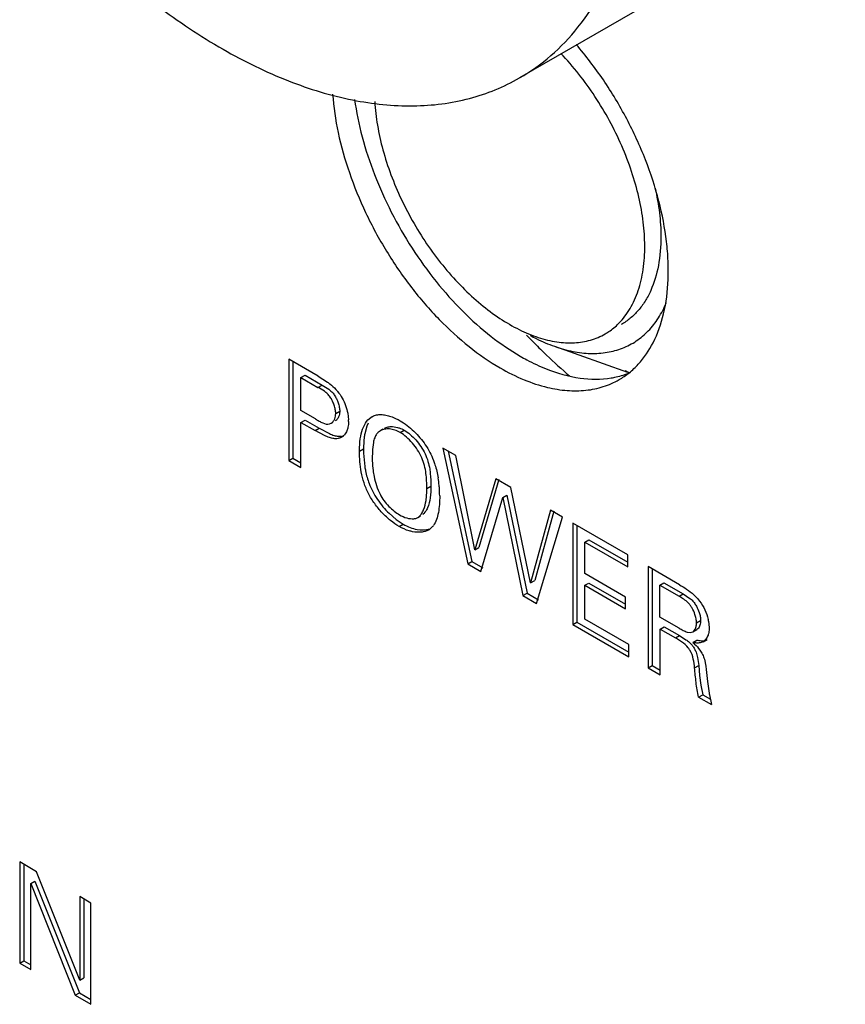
# Model space of a CAD drawing. Header units: inches. Extents: x 0 to 34, y 0 to 22.
# Tile 67 of 126: x 22.137 to 22.571, y 10.405 to 10.922. Entities that reach past the tile are written whole.
import ezdxf

# ---------------------------------------------------------------- set-up
doc = ezdxf.new("R2010")
doc.units = ezdxf.units.IN
doc.header["$LTSCALE"] = 1.87
doc.header["$MEASUREMENT"] = 0
doc.layers.get('0').update_dxf_attribs({"linetype": 'CONTINUOUS'})
doc.layers.add('02___PRT_ALL_AXES', color=7, linetype='CONTINUOUS')

msp = doc.modelspace()

# ---------------------------------------------------------------- linework, layer by layer
at = {"color": 7, "linetype": 'CONTINUOUS'}
for p, q in [((22.5713435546, 10.9903915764), (22.4001346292, 10.8915376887)), ((22.2943169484, 10.7348676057), (22.2788755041, 10.7437833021)), ((22.2788755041, 10.7437833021), (22.2788755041, 10.6905607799)), ((22.2809968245, 10.7425584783), (22.2809968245, 10.6917856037)), ((22.2852630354, 10.7341259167), (22.2873843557, 10.7353507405)), ((22.2852630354, 10.7341259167), (22.2942020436, 10.7289646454)), ((22.2852630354, 10.7167294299), (22.2852630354, 10.7341259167)), ((22.2873843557, 10.7353507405), (22.2963233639, 10.7301894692)), ((22.2943169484, 10.7348676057), (22.2992545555, 10.7316726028)), ((22.2942020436, 10.7289646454), (22.2963233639, 10.7301894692)), ((22.2963233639, 10.7301894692), (22.299864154, 10.727983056)), ((22.2928595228, 10.7123433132), (22.2852630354, 10.7167294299)), ((22.3035142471, 10.715261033), (22.3056355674, 10.7164858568)), ((22.309829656, 10.7153465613), (22.3102532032, 10.7119724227)), ((22.2852630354, 10.7105389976), (22.2873843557, 10.7117638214)), ((22.2852630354, 10.7105389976), (22.2927249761, 10.7062305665)), ((22.2852630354, 10.6868726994), (22.2852630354, 10.7105389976)), ((22.2873843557, 10.7117638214), (22.2948462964, 10.7074553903)), ((22.3002612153, 10.7097222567), (22.3010756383, 10.7100603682)), ((22.3010756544, 10.7100603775), (22.3020922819, 10.7106473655)), ((22.3206335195, 10.7102277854), (22.3199333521, 10.7086133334)), ((22.3204470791, 10.7118675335), (22.3219579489, 10.7131609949)), ((22.3219579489, 10.7131609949), (22.3226923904, 10.7135850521)), ((22.3219579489, 10.7131609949), (22.3224431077, 10.7134682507)), ((22.2927249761, 10.7062305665), (22.2948462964, 10.7074553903)), ((22.2976885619, 10.7035886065), (22.2927249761, 10.7062305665)), ((22.2948462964, 10.7074553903), (22.3002008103, 10.7046370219)), ((22.3199333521, 10.7086133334), (22.3187966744, 10.7044544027)), ((22.3283579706, 10.7069753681), (22.3269711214, 10.7061746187)), ((22.3332786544, 10.7083440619), (22.3360475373, 10.7079057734)), ((22.337418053, 10.705197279), (22.3395393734, 10.7064221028)), ((22.304951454, 10.7032303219), (22.3066047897, 10.7032503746)), ((22.3066412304, 10.7027688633), (22.3077459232, 10.7034066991)), ((22.3074422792, 10.7033407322), (22.3066412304, 10.7027688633)), ((22.3085238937, 10.7045620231), (22.3079388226, 10.7038241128)), ((22.3233318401, 10.7000220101), (22.3228564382, 10.6963386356)), ((22.3160300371, 10.6953543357), (22.3181513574, 10.6965791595)), ((22.3227792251, 10.6949389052), (22.3227249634, 10.6919321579)), ((22.3667079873, 10.6930699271), (22.3598794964, 10.6970126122)), ((22.3598794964, 10.6970126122), (22.3729707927, 10.6362313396)), ((22.3626033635, 10.6954398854), (22.3750921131, 10.6374561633)), ((22.2788755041, 10.6905607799), (22.2809968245, 10.6917856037)), ((22.2788755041, 10.6905607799), (22.2852630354, 10.6868726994)), ((22.2809968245, 10.6917856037), (22.2852630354, 10.689322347)), ((22.3766723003, 10.6435300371), (22.3667079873, 10.6930699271)), ((22.3876540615, 10.6809759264), (22.3766723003, 10.6435300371)), ((22.3892766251, 10.6805000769), (22.3787936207, 10.6447548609)), ((22.3955667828, 10.6764072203), (22.3876540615, 10.6809759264)), ((22.3514010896, 10.6758840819), (22.35352241, 10.6771089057)), ((22.4059720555, 10.6262464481), (22.3955667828, 10.6764072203)), ((22.379866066, 10.6322500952), (22.3912887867, 10.6711480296)), ((22.3912887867, 10.6711480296), (22.3934101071, 10.6723728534)), ((22.3912887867, 10.6711480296), (22.4019444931, 10.6195022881)), ((22.3934101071, 10.6723728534), (22.4040658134, 10.6207271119)), ((22.4164460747, 10.6643517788), (22.4059720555, 10.6262464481)), ((22.4181053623, 10.6638956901), (22.4080933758, 10.6274712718)), ((22.4226990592, 10.6607413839), (22.4164460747, 10.6643517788)), ((22.331559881, 10.6627961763), (22.3353247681, 10.6595305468)), ((22.3353247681, 10.6595305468), (22.338963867, 10.6570767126)), ((22.3467001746, 10.6606067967), (22.3472389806, 10.6609667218)), ((22.3467029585, 10.6606019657), (22.3480817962, 10.6613980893)), ((22.3472389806, 10.6609667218), (22.3480578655, 10.6614395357)), ((22.4090410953, 10.6154047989), (22.4226990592, 10.6607413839)), ((22.3368425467, 10.6558518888), (22.338963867, 10.6570767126)), ((22.3544478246, 10.655847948), (22.3531771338, 10.6546301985)), ((22.4569760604, 10.640950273), (22.4280603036, 10.6576458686)), ((22.4280603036, 10.6576458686), (22.4280603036, 10.6044233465)), ((22.4301816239, 10.6564210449), (22.4301816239, 10.6056481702)), ((22.4344380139, 10.6476959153), (22.4365593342, 10.648920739)), ((22.4365593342, 10.648920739), (22.4569760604, 10.6371323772)), ((22.3766723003, 10.6435300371), (22.3787936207, 10.6447548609)), ((22.4344380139, 10.6476959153), (22.4569760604, 10.6346827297)), ((22.4344380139, 10.6311181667), (22.4344380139, 10.6476959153)), ((22.4569760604, 10.6346827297), (22.4569760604, 10.640950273)), ((22.3729707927, 10.6362313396), (22.3750921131, 10.6374561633)), ((22.3729707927, 10.6362313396), (22.379866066, 10.6322500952)), ((22.3750921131, 10.6374561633), (22.3809268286, 10.6340872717)), ((22.4841751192, 10.6252458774), (22.4676985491, 10.6347592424)), ((22.4676985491, 10.6347592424), (22.4676985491, 10.5815367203)), ((22.4698198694, 10.6335344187), (22.4698198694, 10.582761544)), ((22.4059720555, 10.6262464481), (22.4080933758, 10.6274712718)), ((22.4558928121, 10.6187304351), (22.4344380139, 10.6311181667)), ((22.4344380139, 10.6249277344), (22.4365593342, 10.6261525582)), ((22.4344380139, 10.6249277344), (22.4558928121, 10.6125400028)), ((22.4344380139, 10.6072307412), (22.4344380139, 10.6249277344)), ((22.4365593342, 10.6261525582), (22.4558928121, 10.6149896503)), ((22.4738945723, 10.624991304), (22.4760158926, 10.6262161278)), ((22.4738945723, 10.624991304), (22.4839836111, 10.6191660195)), ((22.4738945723, 10.6082581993), (22.4738945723, 10.624991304)), ((22.4760158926, 10.6262161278), (22.4861049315, 10.6203908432)), ((22.4019444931, 10.6195022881), (22.4040658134, 10.6207271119)), ((22.4019444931, 10.6195022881), (22.4090410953, 10.6154047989)), ((22.4040658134, 10.6207271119), (22.410101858, 10.6172419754)), ((22.4558928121, 10.6125400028), (22.4558928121, 10.6187304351)), ((22.4839836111, 10.6191660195), (22.4861049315, 10.6203908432)), ((22.4861049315, 10.6203908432), (22.4896346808, 10.6180914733)), ((22.4574936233, 10.5939187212), (22.4344380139, 10.6072307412)), ((22.4839836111, 10.6024329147), (22.4738945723, 10.6082581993)), ((22.4280603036, 10.6044233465), (22.4301816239, 10.6056481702)), ((22.4280603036, 10.6044233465), (22.4574936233, 10.5874289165)), ((22.4301816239, 10.6056481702), (22.4574936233, 10.5898785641)), ((22.4740192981, 10.6019186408), (22.4761406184, 10.6031434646)), ((22.4740192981, 10.6019186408), (22.482065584, 10.5972728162)), ((22.4740192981, 10.577887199), (22.4740192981, 10.6019186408)), ((22.4761406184, 10.6031434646), (22.4841869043, 10.59849764)), ((22.491169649, 10.6004528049), (22.4932909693, 10.6016776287)), ((22.4931720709, 10.6052344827), (22.4952933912, 10.6064593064)), ((22.4937924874, 10.6020499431), (22.4932909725, 10.6016776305)), ((22.4995093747, 10.6061054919), (22.4998660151, 10.6028527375)), ((22.482065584, 10.5972728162), (22.4841869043, 10.59849764)), ((22.4853363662, 10.5952179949), (22.482065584, 10.5972728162)), ((22.4841869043, 10.59849764), (22.4875833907, 10.5963530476)), ((22.4882516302, 10.6003484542), (22.4900450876, 10.6001067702)), ((22.4900450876, 10.6001067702), (22.4911657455, 10.6004596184)), ((22.4980990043, 10.59662925), (22.496614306, 10.595295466)), ((22.496614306, 10.595295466), (22.4987356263, 10.5965202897)), ((22.4574936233, 10.5874289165), (22.4574936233, 10.5939187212)), ((22.4911961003, 10.5949459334), (22.4933174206, 10.5961707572)), ((22.4921891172, 10.5947321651), (22.4911961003, 10.5949459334)), ((22.4936905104, 10.5869339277), (22.4942759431, 10.5827272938)), ((22.4972561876, 10.5861123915), (22.4980137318, 10.5824653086)), ((22.4676985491, 10.5815367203), (22.4698198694, 10.582761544)), ((22.4676985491, 10.5815367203), (22.4740192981, 10.577887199)), ((22.4698198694, 10.582761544), (22.4740192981, 10.5803368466)), ((22.4921546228, 10.5815024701), (22.4942759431, 10.5827272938)), ((22.4942759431, 10.5827272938), (22.4947795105, 10.5774913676)), ((22.4980137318, 10.5824653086), (22.4982160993, 10.5806607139)), ((22.4982160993, 10.5806607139), (22.498881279, 10.5743990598)), ((22.4947795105, 10.5774913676), (22.4953975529, 10.5724049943)), ((22.4953975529, 10.5724049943), (22.4963766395, 10.5674279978)), ((22.498881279, 10.5743990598), (22.4997891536, 10.5682606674)), ((22.4942553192, 10.566203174), (22.4963766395, 10.5674279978)), ((22.4942553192, 10.566203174), (22.5010838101, 10.562260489)), ((22.4963766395, 10.5674279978), (22.5004800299, 10.5650587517)), ((22.4999383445, 10.5674441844), (22.5010838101, 10.562260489)), ((22.1463028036, 10.4744632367), (22.1374315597, 10.4795853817)), ((22.1374315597, 10.4795853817), (22.1374315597, 10.4263628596)), ((22.1395528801, 10.478360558), (22.1395528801, 10.4275876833)), ((22.1689655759, 10.4173691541), (22.1463028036, 10.4744632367)), ((22.1432435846, 10.4681896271), (22.145364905, 10.4694144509)), ((22.1432435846, 10.4681896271), (22.1666645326, 10.4094841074)), ((22.1432435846, 10.4230070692), (22.1432435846, 10.4681896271)), ((22.145364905, 10.4694144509), (22.1687858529, 10.4107089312)), ((22.1748355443, 10.4579887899), (22.1689655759, 10.461378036)), ((22.1689655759, 10.461378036), (22.1689655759, 10.4173691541)), ((22.1710868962, 10.4601532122), (22.1710868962, 10.4185939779)), ((22.1748355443, 10.4047662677), (22.1748355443, 10.4579887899)), ((22.1374315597, 10.4263628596), (22.1395528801, 10.4275876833)), ((22.1374315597, 10.4263628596), (22.1432435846, 10.4230070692)), ((22.1395528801, 10.4275876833), (22.1432435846, 10.4254567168)), ((22.1689655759, 10.4173691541), (22.1710868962, 10.4185939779)), ((22.1666645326, 10.4094841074), (22.1687858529, 10.4107089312)), ((22.1687858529, 10.4107089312), (22.1748355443, 10.4072159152)), ((22.1666645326, 10.4094841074), (22.1748355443, 10.4047662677))]:
    msp.add_line(p, q, dxfattribs=at)
at = {"color": 6, "linetype": 'CONTINUOUS'}
msp.add_line((22.4184791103, 10.7505197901), (22.4569045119, 10.7369579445), dxfattribs=at)
for centre, radius, start, end in [((22.4269991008, 10.7877742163), 0.0356845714, 314.981939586, 315.3392790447), ((22.5031531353, 10.846701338), 0.1188873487, 246.3550561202, 247.3536246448)]:
    msp.add_arc(centre, radius, start, end, dxfattribs=at)
at = {"color": 7, "linetype": 'CONTINUOUS'}
for centre, radius, start, end in [((22.291272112, 10.7110426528), 0.0190038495, 0.0448683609, 2.8043354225), ((22.3299762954, 10.7009604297), 0.0060182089, 119.9571282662, 131.8634320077), ((22.3035614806, 10.7078239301), 0.0059295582, 310.8805047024, 317.5803430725), ((22.3697139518, 10.6930518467), 0.046972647, 175.9875979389, 177.697604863), ((22.302814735, 10.6721760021), 0.0553343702, 5.3826241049, 9.6570831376), ((22.3007280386, 10.6719485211), 0.0574332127, 4.3648759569, 5.4132829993), ((22.3001708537, 10.6719069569), 0.0579919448, 0.0060208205, 4.3639250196), ((22.3483216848, 10.6609898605), 0.0080012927, 299.9756606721, 307.3608636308), ((22.3472985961, 10.6618661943), 0.0093450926, 319.9092064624, 323.9634740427), ((22.477425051, 10.6016323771), 0.0225327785, 11.4501862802, 13.8521085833), ((22.5894329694, 10.584218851), 0.0910531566, 190.0939213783, 190.616206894)]:
    msp.add_arc(centre, radius, start, end, dxfattribs=at)
for points, knots in [([(22.1441109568, 10.9917990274), (22.1638175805, 10.9689651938), (22.1957362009, 10.9380853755), (22.2429462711, 10.9064034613), (22.277421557, 10.8894781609), (22.311204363, 10.8791304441), (22.343564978, 10.8756933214), (22.3737097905, 10.8794070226), (22.391930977, 10.8868006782), (22.4001344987, 10.8915379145)], [0, 0, 0, 0, 0.3061795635, 0.4463300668, 0.5759229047, 0.6946252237, 0.8032180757, 0.9038366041, 1, 1, 1, 1]), ([(22.4001344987, 10.8915379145), (22.405961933, 10.8949030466), (22.4171215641, 10.9028903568), (22.436766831, 10.9235627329), (22.4471633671, 10.9431301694), (22.452308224, 10.9569735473)], [0, 0, 0, 0, 0.2370388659, 0.4797789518, 1, 1, 1, 1]), ([(22.3134587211, 10.8801646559), (22.3143705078, 10.8735914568), (22.3171373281, 10.8602165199), (22.3236498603, 10.8404033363), (22.3324569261, 10.8207946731), (22.3433032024, 10.8019849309), (22.3558520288, 10.7845277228), (22.3697431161, 10.7689427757), (22.3845591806, 10.7557097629), (22.3951794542, 10.7484122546), (22.4005391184, 10.7453176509)], [0, 0, 0, 0, 0.12040061, 0.2470781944, 0.3777100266, 0.5097055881, 0.6403624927, 0.7671107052, 0.8877135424, 1, 1, 1, 1]), ([(22.4005391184, 10.7453176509), (22.4016670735, 10.7446663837), (22.4060912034, 10.7422101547), (22.4106856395, 10.7400558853), (22.4141780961, 10.738669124)], [0, 0, 0, 0, 0.2573963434, 1, 1, 1, 1]), ([(22.4141780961, 10.738669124), (22.4198788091, 10.7364055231), (22.431128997, 10.7331575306), (22.442931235, 10.7330390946), (22.4483202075, 10.7339270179)], [0, 0, 0, 0, 0.5289792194, 1, 1, 1, 1]), ([(22.4483202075, 10.7339270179), (22.4491830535, 10.7340691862), (22.452563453, 10.734722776), (22.4558706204, 10.7357626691), (22.4582402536, 10.7367524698)], [0, 0, 0, 0, 0.2540226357, 1, 1, 1, 1]), ([(22.2992545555, 10.7316726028), (22.2996368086, 10.7313897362), (22.3011708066, 10.7302112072), (22.3026101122, 10.728904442), (22.3036048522, 10.7278369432)], [0, 0, 0, 0, 0.2457959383, 1, 1, 1, 1]), ([(22.3035142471, 10.715261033), (22.3035142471, 10.7159482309), (22.3033453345, 10.7174061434), (22.3027611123, 10.7195996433), (22.301860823, 10.7218003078), (22.3006919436, 10.7238423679), (22.2992448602, 10.725563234), (22.2971064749, 10.727321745), (22.2953416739, 10.7283066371), (22.2942020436, 10.7289646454)], [0, 0, 0, 0, 0.1181725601, 0.2507268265, 0.3894162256, 0.5259576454, 0.6537195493, 0.7737049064, 1, 1, 1, 1]), ([(22.299864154, 10.727983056), (22.300404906, 10.7275798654), (22.3014731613, 10.7266766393), (22.3028515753, 10.7250010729), (22.3039750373, 10.7230313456), (22.3045645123, 10.7216021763), (22.3048146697, 10.7208669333)], [0, 0, 0, 0, 0.2298894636, 0.4746119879, 0.7353074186, 1, 1, 1, 1]), ([(22.3036048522, 10.7278369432), (22.3039192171, 10.7274995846), (22.3051540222, 10.7261026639), (22.306226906, 10.724558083), (22.3069005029, 10.72332689)], [0, 0, 0, 0, 0.2473131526, 1, 1, 1, 1]), ([(22.3048146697, 10.7208669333), (22.3050685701, 10.720120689), (22.3054596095, 10.7186781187), (22.3056355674, 10.7171880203), (22.3056355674, 10.7164858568)], [0, 0, 0, 0, 0.5288816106, 1, 1, 1, 1]), ([(22.3069005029, 10.72332689), (22.307611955, 10.7220739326), (22.3087903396, 10.7194705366), (22.3095588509, 10.7167218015), (22.309829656, 10.7153465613)], [0, 0, 0, 0, 0.5068964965, 1, 1, 1, 1]), ([(22.302627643, 10.7116741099), (22.3027721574, 10.7119238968), (22.3033085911, 10.7130453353), (22.3035142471, 10.7143099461), (22.3035142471, 10.715261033)], [0, 0, 0, 0, 0.2327877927, 1, 1, 1, 1]), ([(22.3056355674, 10.7164858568), (22.3056355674, 10.7161540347), (22.3055653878, 10.7149234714), (22.3052068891, 10.7136964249), (22.3047580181, 10.712914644)], [0, 0, 0, 0, 0.2690516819, 1, 1, 1, 1]), ([(22.2928595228, 10.7123433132), (22.2935021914, 10.7119722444), (22.294772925, 10.7112265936), (22.2970909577, 10.7100205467), (22.2991109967, 10.7094162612), (22.3002612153, 10.7097222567)], [0, 0, 0, 0, 0.2794905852, 0.5517370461, 1, 1, 1, 1]), ([(22.3010756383, 10.7100603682), (22.3012320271, 10.7101506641), (22.301853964, 10.7105763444), (22.3023418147, 10.7111800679), (22.302627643, 10.7116741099)], [0, 0, 0, 0, 0.2403462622, 1, 1, 1, 1]), ([(22.3047580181, 10.712914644), (22.3046586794, 10.7127416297), (22.3042479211, 10.7121065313), (22.3036796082, 10.7115638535), (22.303196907, 10.7112851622)], [0, 0, 0, 0, 0.2635876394, 1, 1, 1, 1]), ([(22.3102759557, 10.7110575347), (22.3102759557, 10.7107404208), (22.3102386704, 10.7095237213), (22.3100513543, 10.7083093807), (22.3098146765, 10.7074408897)], [0, 0, 0, 0, 0.2605109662, 1, 1, 1, 1]), ([(22.3166858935, 10.7032852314), (22.3169991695, 10.7049311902), (22.3178261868, 10.7079901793), (22.3194403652, 10.7107866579), (22.3204470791, 10.7118675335)], [0, 0, 0, 0, 0.5314704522, 1, 1, 1, 1]), ([(22.3224455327, 10.7134640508), (22.3230827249, 10.7138319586), (22.3244873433, 10.7144224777), (22.3268174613, 10.7147584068), (22.3293176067, 10.7145678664), (22.3309984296, 10.7141571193), (22.331853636, 10.7138905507)], [0, 0, 0, 0, 0.2279246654, 0.4660667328, 0.7225085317, 1, 1, 1, 1]), ([(22.331853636, 10.7138905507), (22.3323138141, 10.7137471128), (22.3342125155, 10.713083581), (22.3360268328, 10.7121909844), (22.3373502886, 10.7114268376)], [0, 0, 0, 0, 0.2397804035, 1, 1, 1, 1]), ([(22.3373502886, 10.7114268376), (22.338619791, 10.7106938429), (22.3411586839, 10.7089644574), (22.3434798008, 10.7069571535), (22.3446309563, 10.7058513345)], [0, 0, 0, 0, 0.4787200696, 1, 1, 1, 1]), ([(22.3098146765, 10.7074408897), (22.309741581, 10.7071726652), (22.3094287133, 10.706166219), (22.3089642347, 10.7052013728), (22.3085238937, 10.7045620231)], [0, 0, 0, 0, 0.2636819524, 1, 1, 1, 1]), ([(22.3259599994, 10.7054424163), (22.3256144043, 10.70513189), (22.3248125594, 10.7042077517), (22.3239042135, 10.7023583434), (22.3234972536, 10.7008320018), (22.3233318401, 10.7000220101)], [0, 0, 0, 0, 0.2279664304, 0.5943652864, 1, 1, 1, 1]), ([(22.337418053, 10.705197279), (22.3365230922, 10.7057140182), (22.3347079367, 10.7065487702), (22.3319080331, 10.7071796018), (22.3292690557, 10.7071236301), (22.3276608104, 10.7065728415), (22.3269710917, 10.7061746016)], [0, 0, 0, 0, 0.283650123, 0.5441518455, 0.7813989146, 1, 1, 1, 1]), ([(22.3290924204, 10.7073994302), (22.3296963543, 10.7077481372), (22.3310756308, 10.7082586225), (22.3325320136, 10.7083681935), (22.3332786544, 10.7083440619)], [0, 0, 0, 0, 0.4828113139, 1, 1, 1, 1]), ([(22.3360475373, 10.7079057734), (22.3363414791, 10.7078241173), (22.3375500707, 10.7074435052), (22.3387067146, 10.7069028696), (22.3395393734, 10.7064221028)], [0, 0, 0, 0, 0.2408673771, 1, 1, 1, 1]), ([(22.3514010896, 10.6758840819), (22.3514010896, 10.6784992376), (22.3512666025, 10.6825260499), (22.3502443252, 10.6879061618), (22.348834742, 10.6920647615), (22.3466575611, 10.6960542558), (22.3439146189, 10.6997115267), (22.3408451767, 10.7028327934), (22.3385719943, 10.7045310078), (22.337418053, 10.705197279)], [0, 0, 0, 0, 0.230345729, 0.3533057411, 0.4812143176, 0.6154202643, 0.7518335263, 0.8826338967, 1, 1, 1, 1]), ([(22.3395393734, 10.7064221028), (22.3406247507, 10.7057954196), (22.3427689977, 10.7042149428), (22.3456911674, 10.7013157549), (22.3483420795, 10.6979128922), (22.3498190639, 10.6953926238), (22.350447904, 10.6940865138)], [0, 0, 0, 0, 0.2255882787, 0.4764041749, 0.7390784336, 1, 1, 1, 1]), ([(22.3446309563, 10.7058513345), (22.3457326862, 10.7047929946), (22.3478517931, 10.7025417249), (22.3506835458, 10.6988536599), (22.3530910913, 10.6948638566), (22.3543510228, 10.6920325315), (22.3548997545, 10.6905991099)], [0, 0, 0, 0, 0.2473421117, 0.4996050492, 0.7514994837, 1, 1, 1, 1]), ([(22.3066412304, 10.7027688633), (22.3060540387, 10.7024298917), (22.3047041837, 10.7019254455), (22.3024510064, 10.7019568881), (22.3000828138, 10.7025642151), (22.2985010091, 10.7032152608), (22.2976885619, 10.7035886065)], [0, 0, 0, 0, 0.2179116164, 0.4514485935, 0.7126290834, 1, 1, 1, 1]), ([(22.3002008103, 10.7046370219), (22.3009953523, 10.7042852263), (22.3025396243, 10.7036785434), (22.3041674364, 10.703305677), (22.304951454, 10.7032303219)], [0, 0, 0, 0, 0.5245415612, 1, 1, 1, 1]), ([(22.3160300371, 10.6953543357), (22.3160300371, 10.6960374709), (22.3160699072, 10.6986910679), (22.3163172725, 10.7013484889), (22.3166858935, 10.7032852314)], [0, 0, 0, 0, 0.2573357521, 1, 1, 1, 1]), ([(22.3187966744, 10.7044544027), (22.3186779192, 10.7038241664), (22.3182694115, 10.7012182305), (22.3181513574, 10.6985740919), (22.3181513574, 10.6965791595)], [0, 0, 0, 0, 0.2432716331, 1, 1, 1, 1]), ([(22.3368425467, 10.6558518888), (22.335276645, 10.6567560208), (22.3321604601, 10.6589696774), (22.327847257, 10.6630031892), (22.3238939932, 10.6677632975), (22.3205959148, 10.673044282), (22.3182827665, 10.6786889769), (22.3164466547, 10.6861017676), (22.3160300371, 10.6917206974), (22.3160300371, 10.6953543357)], [0, 0, 0, 0, 0.1159298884, 0.2438845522, 0.3777155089, 0.5115808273, 0.6414600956, 0.7670320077, 1, 1, 1, 1]), ([(22.3181513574, 10.6965791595), (22.3181513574, 10.6958386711), (22.3181982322, 10.6927338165), (22.3184607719, 10.6896291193), (22.3188194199, 10.6872915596)], [0, 0, 0, 0, 0.2384517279, 1, 1, 1, 1]), ([(22.3227249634, 10.6919321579), (22.3227249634, 10.6913983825), (22.3227575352, 10.6891707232), (22.3229288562, 10.6869443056), (22.3231478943, 10.6852644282)], [0, 0, 0, 0, 0.2395896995, 1, 1, 1, 1]), ([(22.350447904, 10.6940865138), (22.3510787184, 10.692776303), (22.3520986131, 10.6900999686), (22.3527153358, 10.6873094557), (22.3529383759, 10.6859319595)], [0, 0, 0, 0, 0.510303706, 1, 1, 1, 1]), ([(22.3548997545, 10.6905991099), (22.3551872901, 10.6898479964), (22.3562335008, 10.6868664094), (22.3569695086, 10.6837794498), (22.3573649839, 10.681458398)], [0, 0, 0, 0, 0.2546144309, 1, 1, 1, 1]), ([(22.3188194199, 10.6872915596), (22.3189327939, 10.6865526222), (22.3194606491, 10.6835438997), (22.3202757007, 10.6805813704), (22.3210805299, 10.6784190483)], [0, 0, 0, 0, 0.2447219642, 1, 1, 1, 1]), ([(22.3231478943, 10.6852644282), (22.3232840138, 10.6842204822), (22.3239873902, 10.6799261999), (22.3253429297, 10.6757177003), (22.3268104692, 10.6727618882)], [0, 0, 0, 0, 0.2418601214, 1, 1, 1, 1]), ([(22.3529383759, 10.6859319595), (22.3530610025, 10.6851746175), (22.3534418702, 10.6822477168), (22.35352241, 10.6792913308), (22.35352241, 10.6771089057)], [0, 0, 0, 0, 0.2601022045, 1, 1, 1, 1]), ([(22.3210805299, 10.6784190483), (22.3216227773, 10.6769622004), (22.322900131, 10.6740759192), (22.3253678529, 10.6700073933), (22.3282638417, 10.666214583), (22.330432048, 10.6638903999), (22.331559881, 10.6627961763)], [0, 0, 0, 0, 0.2460082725, 0.497931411, 0.7513138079, 1, 1, 1, 1]), ([(22.3509754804, 10.6694750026), (22.3510533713, 10.6699880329), (22.3513199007, 10.6721144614), (22.3514010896, 10.6742606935), (22.3514010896, 10.6758840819)], [0, 0, 0, 0, 0.2422209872, 1, 1, 1, 1]), ([(22.35352241, 10.6771089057), (22.35352241, 10.6750557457), (22.3533403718, 10.6711585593), (22.3524551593, 10.6673067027), (22.3517266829, 10.6656130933)], [0, 0, 0, 0, 0.5268842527, 1, 1, 1, 1]), ([(22.3268104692, 10.6727618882), (22.327394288, 10.6715909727), (22.3287877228, 10.6693602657), (22.3313125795, 10.6664147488), (22.3340705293, 10.6639344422), (22.3360467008, 10.6625676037), (22.3370340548, 10.6619975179)], [0, 0, 0, 0, 0.2612373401, 0.5221083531, 0.772360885, 1, 1, 1, 1]), ([(22.3472389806, 10.6609667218), (22.3477833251, 10.661418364), (22.3487431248, 10.6625665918), (22.3501554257, 10.6653996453), (22.3507230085, 10.6678120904), (22.3509754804, 10.6694750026)], [0, 0, 0, 0, 0.2243651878, 0.4664664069, 1, 1, 1, 1]), ([(22.3581627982, 10.6719130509), (22.3581627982, 10.670425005), (22.358077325, 10.6675029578), (22.3577372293, 10.6645940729), (22.3574719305, 10.6631856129)], [0, 0, 0, 0, 0.5093824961, 1, 1, 1, 1]), ([(22.3517266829, 10.6656130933), (22.3515811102, 10.6652746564), (22.3509857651, 10.6640190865), (22.3501487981, 10.6628457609), (22.3493603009, 10.6621915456)], [0, 0, 0, 0, 0.2644813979, 1, 1, 1, 1]), ([(22.3370340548, 10.6619975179), (22.3382596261, 10.6612898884), (22.34069408, 10.6602006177), (22.3433914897, 10.659809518), (22.3446169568, 10.6599481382)], [0, 0, 0, 0, 0.5343421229, 1, 1, 1, 1]), ([(22.3446169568, 10.6599481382), (22.34480558, 10.6599694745), (22.345528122, 10.6600815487), (22.3462339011, 10.6603311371), (22.3467029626, 10.660601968)], [0, 0, 0, 0, 0.2595164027, 1, 1, 1, 1]), ([(22.3574719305, 10.6631856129), (22.3572326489, 10.6619152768), (22.3566306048, 10.6595330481), (22.3555358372, 10.6573026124), (22.3548554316, 10.6563684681)], [0, 0, 0, 0, 0.5279787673, 1, 1, 1, 1]), ([(22.3439233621, 10.6531111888), (22.3433310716, 10.6532281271), (22.3408659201, 10.6538396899), (22.3385171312, 10.6548850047), (22.3368425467, 10.6558518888)], [0, 0, 0, 0, 0.2379302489, 1, 1, 1, 1]), ([(22.338963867, 10.6570767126), (22.3401388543, 10.6563982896), (22.3425216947, 10.6552530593), (22.3471549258, 10.6538971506), (22.3508308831, 10.6538736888), (22.3529192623, 10.6545938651)], [0, 0, 0, 0, 0.2806539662, 0.5430478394, 1, 1, 1, 1]), ([(22.3523193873, 10.6540588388), (22.351744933, 10.6537271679), (22.3504829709, 10.6531913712), (22.3476519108, 10.6526442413), (22.3454069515, 10.6528182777), (22.3439233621, 10.6531111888)], [0, 0, 0, 0, 0.2312012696, 0.4729162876, 1, 1, 1, 1]), ([(22.4841751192, 10.6252458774), (22.4854531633, 10.6245079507), (22.4880827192, 10.6229293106), (22.4905213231, 10.6210500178), (22.4916937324, 10.6199770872)], [0, 0, 0, 0, 0.4814895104, 1, 1, 1, 1]), ([(22.4923340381, 10.6096742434), (22.4919483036, 10.6108033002), (22.4912176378, 10.612437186), (22.4899554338, 10.6143990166), (22.4885535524, 10.6160614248), (22.4865481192, 10.6176740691), (22.4848210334, 10.6186825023), (22.4839836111, 10.6191660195)], [0, 0, 0, 0, 0.2756860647, 0.4102635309, 0.5380869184, 0.7765667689, 1, 1, 1, 1]), ([(22.4896346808, 10.6180914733), (22.4901729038, 10.6176613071), (22.4912305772, 10.6166956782), (22.4921026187, 10.6155574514), (22.4925055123, 10.6149407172)], [0, 0, 0, 0, 0.48328272, 1, 1, 1, 1]), ([(22.4916937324, 10.6199770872), (22.4919675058, 10.6197265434), (22.4930649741, 10.6186816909), (22.4940726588, 10.6175409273), (22.4947640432, 10.6166292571)], [0, 0, 0, 0, 0.2449106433, 1, 1, 1, 1]), ([(22.4925055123, 10.6149407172), (22.4927178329, 10.6146157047), (22.4935240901, 10.6132720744), (22.4941520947, 10.6118232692), (22.4945206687, 10.6107044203)], [0, 0, 0, 0, 0.2478706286, 1, 1, 1, 1]), ([(22.4947640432, 10.6166292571), (22.4958475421, 10.615218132), (22.4976547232, 10.6121188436), (22.4988773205, 10.6087539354), (22.4993025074, 10.6070270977)], [0, 0, 0, 0, 0.5000984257, 1, 1, 1, 1]), ([(22.4931720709, 10.6052344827), (22.4931720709, 10.6059461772), (22.4929920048, 10.6074566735), (22.4925923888, 10.6089180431), (22.4923340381, 10.6096742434)], [0, 0, 0, 0, 0.471068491, 1, 1, 1, 1]), ([(22.4945206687, 10.6107044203), (22.4947591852, 10.609980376), (22.4951284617, 10.6085819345), (22.4952933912, 10.6071395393), (22.4952933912, 10.6064593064)], [0, 0, 0, 0, 0.5284517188, 1, 1, 1, 1]), ([(22.4839836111, 10.6024329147), (22.4843331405, 10.6022311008), (22.485042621, 10.6018396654), (22.4864358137, 10.6010870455), (22.4875119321, 10.6005799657), (22.4882516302, 10.6003484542)], [0, 0, 0, 0, 0.2546382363, 0.5109978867, 1, 1, 1, 1]), ([(22.4911696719, 10.6004528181), (22.4915371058, 10.6006649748), (22.4922034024, 10.6013143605), (22.4925971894, 10.6021367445), (22.4927547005, 10.6025850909)], [0, 0, 0, 0, 0.4716928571, 1, 1, 1, 1]), ([(22.4927547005, 10.6025850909), (22.492825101, 10.602785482), (22.4930782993, 10.603646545), (22.4931720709, 10.6045504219), (22.4931720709, 10.6052344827)], [0, 0, 0, 0, 0.2369298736, 1, 1, 1, 1]), ([(22.4952933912, 10.6064593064), (22.4952933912, 10.6056006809), (22.495097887, 10.6040122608), (22.4943235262, 10.6025421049), (22.4937924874, 10.6020499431)], [0, 0, 0, 0, 0.542520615, 1, 1, 1, 1]), ([(22.4998660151, 10.6028527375), (22.4998660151, 10.6025559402), (22.4998313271, 10.6014161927), (22.4996572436, 10.6002783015), (22.4994350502, 10.5994645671)], [0, 0, 0, 0, 0.2602750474, 1, 1, 1, 1]), ([(22.4875833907, 10.5963530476), (22.4878410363, 10.5961678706), (22.4888641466, 10.5954029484), (22.4898215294, 10.5945438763), (22.4904664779, 10.5938321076)], [0, 0, 0, 0, 0.2483091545, 1, 1, 1, 1]), ([(22.4994350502, 10.5994645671), (22.4993616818, 10.5991958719), (22.499047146, 10.5981968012), (22.4985652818, 10.5972415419), (22.4980990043, 10.59662925)], [0, 0, 0, 0, 0.2657360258, 1, 1, 1, 1]), ([(22.4897159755, 10.5907874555), (22.4894428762, 10.591236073), (22.4882256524, 10.5929385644), (22.4866091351, 10.5943148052), (22.4853363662, 10.5952179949)], [0, 0, 0, 0, 0.2517913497, 1, 1, 1, 1]), ([(22.4904664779, 10.5938321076), (22.4908823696, 10.5933731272), (22.4916590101, 10.5923935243), (22.4922558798, 10.5912942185), (22.4925130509, 10.5907245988)], [0, 0, 0, 0, 0.4977478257, 1, 1, 1, 1]), ([(22.4911961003, 10.5949459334), (22.4915242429, 10.5946580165), (22.4928635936, 10.5934282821), (22.4940872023, 10.5920643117), (22.4948943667, 10.5909423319)], [0, 0, 0, 0, 0.2400323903, 1, 1, 1, 1]), ([(22.496614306, 10.595295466), (22.4959945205, 10.5949337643), (22.4944941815, 10.5945046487), (22.492969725, 10.5946007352), (22.4921891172, 10.5947321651)], [0, 0, 0, 0, 0.4754883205, 1, 1, 1, 1]), ([(22.4933174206, 10.5961707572), (22.4936534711, 10.5960831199), (22.4949303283, 10.595806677), (22.4962785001, 10.5957615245), (22.4972202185, 10.5959547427)], [0, 0, 0, 0, 0.2653851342, 1, 1, 1, 1]), ([(22.4921546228, 10.5815024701), (22.4920065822, 10.5830819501), (22.4916153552, 10.5862749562), (22.4905649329, 10.5893928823), (22.4897159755, 10.5907874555)], [0, 0, 0, 0, 0.4928158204, 1, 1, 1, 1]), ([(22.4925130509, 10.5907245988), (22.4926485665, 10.5904244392), (22.4931485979, 10.5891965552), (22.4934905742, 10.5879090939), (22.4936905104, 10.5869339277)], [0, 0, 0, 0, 0.248593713, 1, 1, 1, 1]), ([(22.4948943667, 10.5909423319), (22.4954253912, 10.590204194), (22.4963706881, 10.5886604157), (22.4970031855, 10.5869654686), (22.4972561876, 10.5861123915)], [0, 0, 0, 0, 0.5054195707, 1, 1, 1, 1]), ([(22.4942553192, 10.566203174), (22.4936244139, 10.5687459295), (22.4928172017, 10.573851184), (22.4924129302, 10.5789844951), (22.4921546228, 10.5815024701)], [0, 0, 0, 0, 0.5086066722, 1, 1, 1, 1])]:
    msp.add_open_spline(points, degree=3, knots=knots, dxfattribs=at)
at = {"color": 6, "linetype": 'CONTINUOUS'}
for points, knots in [([(22.4659462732, 10.8032841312), (22.46593724, 10.8074569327), (22.46534738, 10.8160808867), (22.4630016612, 10.829175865), (22.4591881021, 10.8425911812), (22.4540049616, 10.8560311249), (22.4475535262, 10.8692141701), (22.4375416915, 10.8859388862), (22.4284841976, 10.8974811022), (22.4218405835, 10.9044642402)], [0, 0, 0, 0, 0.1110464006, 0.2293950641, 0.3534476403, 0.4816186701, 0.6122498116, 0.7434997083, 1, 1, 1, 1]), ([(22.3240048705, 10.8791169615), (22.3242582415, 10.8749547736), (22.3252833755, 10.8664238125), (22.3281654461, 10.8535706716), (22.3323959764, 10.840533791), (22.3378736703, 10.8275732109), (22.3445003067, 10.8149477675), (22.352130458, 10.8029017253), (22.3606258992, 10.7916867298), (22.3698037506, 10.7815192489), (22.3794910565, 10.7726099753), (22.3894889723, 10.7651302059), (22.3996068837, 10.7592327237), (22.4096503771, 10.7550388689), (22.4194300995, 10.7526341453), (22.428765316, 10.7521023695), (22.4374601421, 10.7534712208), (22.4427315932, 10.7556936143), (22.4451325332, 10.7570798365)], [0, 0, 0, 0, 0.0643323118, 0.1322560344, 0.2029254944, 0.2755001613, 0.3490783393, 0.4226604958, 0.4952414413, 0.5658799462, 0.6336976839, 0.6979747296, 0.7581470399, 0.8139231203, 0.8653275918, 0.9127910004, 0.9572281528, 1, 1, 1, 1]), ([(22.4713369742, 10.8337130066), (22.4723253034, 10.8293957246), (22.4738376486, 10.8209281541), (22.4744225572, 10.8123396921), (22.4744315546, 10.8081834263)], [0, 0, 0, 0, 0.5158812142, 1, 1, 1, 1]), ([(22.4523808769, 10.7626912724), (22.4546353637, 10.7649726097), (22.4586930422, 10.7703730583), (22.4629370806, 10.7800249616), (22.4654504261, 10.791201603), (22.4659552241, 10.7991493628), (22.4659462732, 10.8032841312)], [0, 0, 0, 0, 0.2195969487, 0.4569468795, 0.7169066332, 1, 1, 1, 1]), ([(22.4744315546, 10.8081834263), (22.4744426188, 10.8030724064), (22.4736849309, 10.7933513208), (22.4703408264, 10.7819064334), (22.4662498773, 10.7741934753), (22.4626452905, 10.7692831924), (22.4584481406, 10.7651496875), (22.4552703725, 10.7629334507), (22.4536177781, 10.7619791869)], [0, 0, 0, 0, 0.28929391, 0.5485729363, 0.6680022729, 0.7819508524, 0.8919855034, 1, 1, 1, 1]), ([(22.4184785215, 10.750523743), (22.4216364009, 10.7494086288), (22.4278828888, 10.7476440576), (22.4372440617, 10.7465267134), (22.446103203, 10.747053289), (22.4543067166, 10.7492572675), (22.4616898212, 10.7531108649), (22.4681101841, 10.7585307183), (22.4734371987, 10.7654116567), (22.4761271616, 10.7706964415), (22.4772846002, 10.7735023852)], [0, 0, 0, 0, 0.1422590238, 0.2746038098, 0.3986812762, 0.5169605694, 0.6327339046, 0.7496060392, 0.8710660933, 1, 1, 1, 1]), ([(22.4451325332, 10.7570798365), (22.4457753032, 10.7574509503), (22.4483122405, 10.7590292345), (22.4506362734, 10.7609467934), (22.4522239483, 10.7625334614)], [0, 0, 0, 0, 0.2484964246, 1, 1, 1, 1]), ([(22.4057435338, 10.7562360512), (22.4068007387, 10.7556625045), (22.4109317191, 10.7535165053), (22.4152231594, 10.7516732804), (22.4184785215, 10.750523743)], [0, 0, 0, 0, 0.2583737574, 1, 1, 1, 1])]:
    msp.add_open_spline(points, degree=3, knots=knots, dxfattribs=at)
at = {"layer": '02___PRT_ALL_AXES', "color": 7, "linetype": 'CONTINUOUS'}
for centre, radius, start, end in [((22.6280843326, 10.9689206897), 0.3089099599, 223.4630053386, 224.552924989), ((22.6214252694, 10.9623673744), 0.2995670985, 224.5532834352, 226.276184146), ((22.609183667, 10.9495466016), 0.2818405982, 226.2731879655, 229.5753226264)]:
    msp.add_arc(centre, radius, start, end, dxfattribs=at)
for points, knots in [([(22.4703333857, 10.7524331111), (22.4727962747, 10.7572384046), (22.476587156, 10.7681526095), (22.4783787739, 10.7828038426), (22.4783354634, 10.7954961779), (22.4771986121, 10.809328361), (22.4737066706, 10.8272948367), (22.4666212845, 10.8489370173), (22.4568079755, 10.8703088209), (22.4446138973, 10.8906390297), (22.4350366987, 10.903228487), (22.429935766, 10.9091628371)], [0, 0, 0, 0, 0.0954321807, 0.2018892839, 0.2593974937, 0.3195648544, 0.4469503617, 0.5817955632, 0.7211489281, 0.8616976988, 1, 1, 1, 1]), ([(22.3018881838, 10.8830998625), (22.3023866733, 10.8762879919), (22.3044916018, 10.8622907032), (22.3103839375, 10.8413847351), (22.3189434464, 10.820473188), (22.3298800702, 10.8002602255), (22.3428218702, 10.7814179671), (22.3573476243, 10.7645732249), (22.3729682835, 10.7503037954), (22.3842376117, 10.7424816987), (22.3899325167, 10.739193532)], [0, 0, 0, 0, 0.1174598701, 0.2425222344, 0.372733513, 0.5052395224, 0.6370167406, 0.7650978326, 0.8869094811, 1, 1, 1, 1]), ([(22.4524346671, 10.7330024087), (22.454297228, 10.7340767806), (22.4578893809, 10.7365401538), (22.4643997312, 10.7426628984), (22.468245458, 10.7483593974), (22.4703333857, 10.7524331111)], [0, 0, 0, 0, 0.2412787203, 0.4863379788, 1, 1, 1, 1]), ([(22.3899325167, 10.739193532), (22.3939791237, 10.7368570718), (22.4020510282, 10.7328177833), (22.4106265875, 10.7299538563), (22.4148343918, 10.7289495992)], [0, 0, 0, 0, 0.5192644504, 1, 1, 1, 1]), ([(22.4148343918, 10.7289495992), (22.4182415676, 10.7281364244), (22.4249625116, 10.7270342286), (22.4348997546, 10.7271112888), (22.4441665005, 10.7290099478), (22.4498222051, 10.7314954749), (22.4524346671, 10.7330024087)], [0, 0, 0, 0, 0.2715495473, 0.5254210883, 0.7661993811, 1, 1, 1, 1])]:
    msp.add_open_spline(points, degree=3, knots=knots, dxfattribs=at)

doc.saveas('drawing.dxf')
